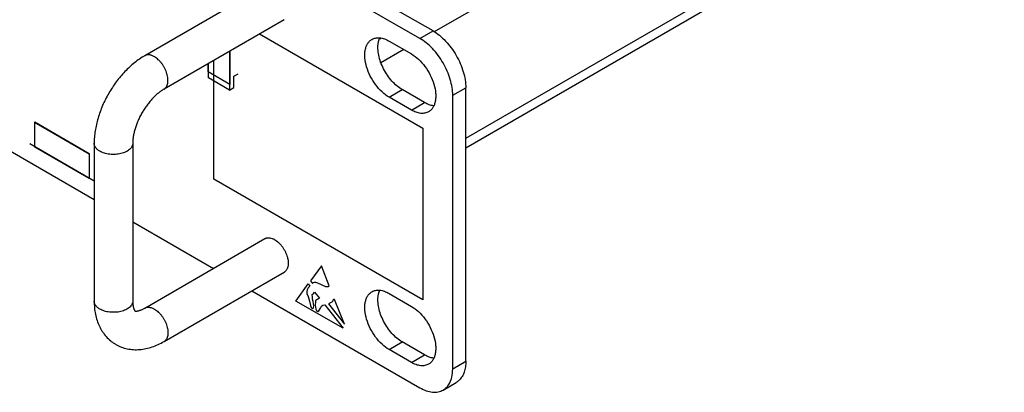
# Model space of a CAD drawing. Header units: inches. Extents: x 0 to 34, y 0 to 22.
# Tile 52 of 56: x 30.2 to 32.2, y 15.3 to 16.1. Entities that reach past the tile are written whole.
import ezdxf

# ---------------------------------------------------------------- set-up
doc = ezdxf.new("R2010")
doc.units = ezdxf.units.IN
doc.header["$LTSCALE"] = 1.87
doc.header["$MEASUREMENT"] = 0
doc.layers.get('0').update_dxf_attribs({"linetype": 'CONTINUOUS'})
doc.layers.add('02___PRT_ALL_AXES', color=7, linetype='CONTINUOUS')

msp = doc.modelspace()

# ---------------------------------------------------------------- linework, layer by layer
at = {"color": 7, "linetype": 'CONTINUOUS'}
for p, q in [((31.0289, 16.0592), (24.444, 19.8612)), ((31.0024, 16.0439), (24.4175, 19.8459)), ((30.6889, 16.1494), (30.4457, 16.009)), ((30.7279, 16.0818), (30.4847, 15.9414)), ((31.0024, 16.0439), (31.0289, 16.0592)), ((30.6174, 16.018), (30.6174, 15.9396)), ((30.6181, 16.0184), (30.6181, 15.951)), ((30.5739, 15.9765), (30.5739, 15.9929)), ((30.6181, 15.951), (30.5739, 15.9765)), ((30.5746, 15.9643), (30.5746, 15.9933)), ((30.6174, 15.9396), (30.5746, 15.9643)), ((30.6262, 15.9675), (30.635, 15.9726)), ((30.6262, 15.9447), (30.6262, 15.9675)), ((30.6174, 15.9396), (30.6262, 15.9447)), ((31.0687, 15.929), (31.0952, 15.9443)), ((31.0952, 15.3912), (31.0952, 15.9443)), ((31.0687, 15.3759), (31.0687, 15.929)), ((30.223, 15.8746), (30.3336, 15.8107)), ((30.2233, 15.8752), (30.3336, 15.8115)), ((30.2233, 15.8242), (30.2233, 15.8752)), ((30.101, 15.8581), (30.3434, 15.7181)), ((30.3434, 15.7556), (30.2131, 15.8309)), ((30.3336, 15.7605), (30.2233, 15.8242)), ((30.3434, 15.8319), (30.3434, 15.5126)), ((30.4214, 15.8319), (30.4214, 15.5126)), ((30.3336, 15.8115), (30.3336, 15.7605)), ((30.4214, 15.673), (30.5846, 15.5789)), ((30.4457, 15.4987), (30.6889, 15.6391)), ((30.4847, 15.4311), (30.7279, 15.5716)), ((30.6626, 15.5338), (31.0024, 15.3376)), ((31.0687, 15.3759), (31.0952, 15.3912)), ((31.0493, 15.333), (31.0758, 15.3483))]:
    msp.add_line(p, q, dxfattribs=at)
at = {"color": 3, "linetype": 'CONTINUOUS'}
for p, q in [((32.8099, 17.0841), (31.0315, 16.0572)), ((31.0952, 15.8421), (32.8099, 16.8322)), ((31.0952, 15.823), (32.7982, 16.8063)), ((30.9242, 16.0446), (30.9211, 16.0428)), ((30.9697, 16.0215), (30.9236, 15.9949))]:
    msp.add_line(p, q, dxfattribs=at)
at = {"color": 40, "linetype": 'CONTINUOUS'}
for p, q in [((30.678, 16.053), (31.0081, 15.8624)), ((30.5854, 15.7592), (30.5854, 15.9995)), ((31.0081, 15.8624), (31.0081, 15.5151)), ((31.0081, 15.5151), (30.5854, 15.7592)), ((30.8031, 15.5839), (30.7811, 15.5537)), ((30.8189, 15.5439), (30.8031, 15.5839)), ((30.7514, 15.5129), (30.7766, 15.5475)), ((30.7754, 15.538), (30.7741, 15.5356)), ((30.7766, 15.5397), (30.7754, 15.538)), ((30.7766, 15.5475), (30.78, 15.5431)), ((30.7783, 15.5416), (30.7766, 15.5397)), ((30.78, 15.5431), (30.7783, 15.5416)), ((30.7811, 15.5537), (30.7851, 15.5487)), ((30.7851, 15.5487), (30.7859, 15.5497)), ((30.7859, 15.5497), (30.7874, 15.5505)), ((30.7874, 15.5505), (30.7888, 15.5512)), ((30.7888, 15.5512), (30.7909, 15.5512)), ((30.7909, 15.5512), (30.7955, 15.5498)), ((30.7955, 15.5498), (30.8111, 15.5426)), ((30.8111, 15.5426), (30.8142, 15.5421)), ((30.8142, 15.5421), (30.8169, 15.5426)), ((30.8169, 15.5426), (30.819, 15.5439)), ((30.7741, 15.5356), (30.7737, 15.5323)), ((30.7737, 15.5323), (30.7739, 15.5285)), ((30.7739, 15.5285), (30.7761, 15.5221)), ((30.7761, 15.5221), (30.7787, 15.5127)), ((30.7847, 15.5264), (30.7875, 15.5286)), ((30.7854, 15.5209), (30.7847, 15.5264)), ((30.7849, 15.5165), (30.7854, 15.5209)), ((30.7865, 15.5117), (30.7849, 15.5165)), ((30.7875, 15.5286), (30.7894, 15.5311)), ((30.7894, 15.5311), (30.7989, 15.519)), ((30.7989, 15.519), (30.7924, 15.515)), ((30.8276, 15.5161), (30.8269, 15.5154)), ((30.8298, 15.5164), (30.8276, 15.5161)), ((30.8496, 15.4663), (30.8298, 15.5164)), ((30.8468, 15.4579), (30.7514, 15.5129)), ((30.7787, 15.5127), (30.7811, 15.5036)), ((30.7811, 15.5036), (30.7825, 15.5001)), ((30.7825, 15.5001), (30.7838, 15.4986)), ((30.7838, 15.4986), (30.7854, 15.498)), ((30.7854, 15.498), (30.7868, 15.4989)), ((30.7874, 15.5083), (30.7865, 15.5117)), ((30.7868, 15.4989), (30.7877, 15.503)), ((30.7877, 15.503), (30.7874, 15.5083)), ((30.7909, 15.5112), (30.7905, 15.5047)), ((30.7905, 15.5047), (30.7917, 15.4967)), ((30.7914, 15.5137), (30.7909, 15.5112)), ((30.7924, 15.515), (30.7914, 15.5137)), ((30.7917, 15.4967), (30.7934, 15.4935)), ((30.7979, 15.4932), (30.8011, 15.4988)), ((30.8011, 15.4988), (30.8034, 15.5023)), ((30.8034, 15.5023), (30.8063, 15.5045)), ((30.8063, 15.5045), (30.8097, 15.5051)), ((30.8097, 15.5051), (30.8468, 15.4579)), ((30.8189, 15.5079), (30.8176, 15.5072)), ((30.8176, 15.5072), (30.8496, 15.4663)), ((30.8214, 15.5093), (30.8189, 15.5079)), ((30.8241, 15.5107), (30.8214, 15.5093)), ((30.8253, 15.5119), (30.8241, 15.5107)), ((30.8262, 15.514), (30.8253, 15.5119)), ((30.8269, 15.5154), (30.8262, 15.514)), ((30.7934, 15.4935), (30.7957, 15.4921)), ((30.7957, 15.4921), (30.7979, 15.4932))]:
    msp.add_line(p, q, dxfattribs=at)
at = {"color": 7, "linetype": 'CONTINUOUS'}
for centre, radius, start, end in [((30.6954, 15.6278), 0.013, 114.0104, 120.0085), ((30.7214, 15.5829), 0.0131, 300.0172, 305.1156)]:
    msp.add_arc(centre, radius, start, end, dxfattribs=at)
for points, knots in [([(31.0289, 16.0592), (31.0334, 16.0566), (31.0424, 16.0503), (31.0547, 16.0387), (31.0661, 16.0251), (31.0761, 16.0099), (31.0843, 15.9936), (31.0904, 15.9769), (31.0942, 15.9605), (31.0952, 15.9496), (31.0952, 15.9443)], [0, 0, 0, 0, 0.114073, 0.237356, 0.366988, 0.500006, 0.633023, 0.762653, 0.885931, 1, 1, 1, 1]), ([(31.0687, 15.929), (31.0687, 15.9343), (31.0677, 15.9452), (31.0639, 15.9616), (31.0578, 15.9783), (31.0496, 15.9945), (31.0396, 16.0098), (31.0282, 16.0234), (31.0159, 16.035), (31.0069, 16.0412), (31.0024, 16.0439)], [0, 0, 0, 0, 0.114069, 0.237347, 0.366977, 0.499994, 0.633012, 0.762644, 0.885927, 1, 1, 1, 1]), ([(30.4457, 16.009), (30.4421, 16.0069), (30.435, 16.0024), (30.4212, 15.9921), (30.405, 15.977), (30.3876, 15.9562), (30.3724, 15.9332), (30.36, 15.9086), (30.3522, 15.8872), (30.3477, 15.8699), (30.3453, 15.8571), (30.3438, 15.8444), (30.3434, 15.836), (30.3434, 15.8319)], [0, 0, 0, 0, 0.058496, 0.118428, 0.24202, 0.369836, 0.499973, 0.630108, 0.757921, 0.820357, 0.881576, 0.941507, 1, 1, 1, 1]), ([(30.4652, 16.007), (30.4643, 16.0075), (30.4625, 16.0084), (30.4599, 16.0095), (30.4572, 16.0103), (30.4547, 16.0107), (30.4522, 16.0108), (30.4499, 16.0106), (30.4477, 16.01), (30.4463, 16.0093), (30.4457, 16.009)], [0, 0, 0, 0, 0.148449, 0.289448, 0.422758, 0.548674, 0.668007, 0.781933, 0.891988, 1, 1, 1, 1]), ([(30.4847, 15.9414), (30.4856, 15.942), (30.4875, 15.9434), (30.4896, 15.9461), (30.4913, 15.9495), (30.4923, 15.9534), (30.4928, 15.9578), (30.4927, 15.9626), (30.492, 15.9676), (30.4907, 15.9727), (30.4889, 15.978), (30.4865, 15.9831), (30.4838, 15.9881), (30.4806, 15.9928), (30.4771, 15.9972), (30.4733, 16.001), (30.4694, 16.0043), (30.4666, 16.0062), (30.4652, 16.007)], [0, 0, 0, 0, 0.042813, 0.087394, 0.135175, 0.187085, 0.24353, 0.304486, 0.369585, 0.438192, 0.509491, 0.582526, 0.656271, 0.729663, 0.801646, 0.871246, 0.937635, 1, 1, 1, 1]), ([(30.4847, 15.9414), (30.4828, 15.9403), (30.4789, 15.9378), (30.4732, 15.9335), (30.4673, 15.9284), (30.4615, 15.9226), (30.4558, 15.9161), (30.4503, 15.9092), (30.4452, 15.9017), (30.4404, 15.894), (30.436, 15.8859), (30.4322, 15.8778), (30.4289, 15.8695), (30.4262, 15.8614), (30.424, 15.8534), (30.4225, 15.8458), (30.4216, 15.8387), (30.4214, 15.8341), (30.4214, 15.8319)], [0, 0, 0, 0, 0.050037, 0.105159, 0.164608, 0.227567, 0.293291, 0.361067, 0.4302, 0.500007, 0.569814, 0.638946, 0.706722, 0.772445, 0.835402, 0.894849, 0.94997, 1, 1, 1, 1]), ([(30.3549, 15.816), (30.354, 15.8165), (30.3523, 15.8175), (30.35, 15.8193), (30.348, 15.8212), (30.3464, 15.8232), (30.3451, 15.8253), (30.3441, 15.8274), (30.3436, 15.8296), (30.3434, 15.8311), (30.3434, 15.8319)], [0, 0, 0, 0, 0.148442, 0.289437, 0.422745, 0.54866, 0.667995, 0.781923, 0.891983, 1, 1, 1, 1]), ([(30.4214, 15.8319), (30.4214, 15.8308), (30.4211, 15.8285), (30.4198, 15.8252), (30.4177, 15.8221), (30.4148, 15.8192), (30.4113, 15.8166), (30.4071, 15.8143), (30.4024, 15.8125), (30.3973, 15.811), (30.3919, 15.81), (30.3862, 15.8094), (30.3805, 15.8093), (30.3749, 15.8097), (30.3693, 15.8106), (30.3641, 15.8119), (30.3593, 15.8137), (30.3563, 15.8151), (30.3549, 15.816)], [0, 0, 0, 0, 0.042816, 0.0874, 0.135183, 0.187095, 0.243541, 0.304499, 0.369598, 0.438204, 0.509502, 0.582536, 0.656279, 0.72967, 0.801651, 0.871249, 0.937636, 1, 1, 1, 1]), ([(30.6901, 15.6397), (30.6908, 15.64), (30.6921, 15.6405), (30.6942, 15.6409), (30.6964, 15.641), (30.6995, 15.6407), (30.7028, 15.6399), (30.706, 15.6385), (30.7076, 15.6376), (30.7084, 15.6372)], [0, 0, 0, 0, 0.107752, 0.2183, 0.333066, 0.453226, 0.712597, 0.852911, 1, 1, 1, 1]), ([(30.7084, 15.6372), (30.7098, 15.6363), (30.7127, 15.6344), (30.7167, 15.631), (30.7206, 15.627), (30.7242, 15.6225), (30.7274, 15.6176), (30.7302, 15.6125), (30.7325, 15.6072), (30.7337, 15.6035), (30.7342, 15.6017)], [0, 0, 0, 0, 0.111121, 0.229551, 0.35377, 0.482213, 0.613032, 0.744247, 0.87387, 1, 1, 1, 1]), ([(30.7342, 15.6017), (30.7346, 15.6003), (30.7352, 15.5976), (30.7357, 15.5947), (30.7358, 15.5934)], [0, 0, 0, 0, 0.510834, 1, 1, 1, 1]), ([(30.7327, 15.5762), (30.7322, 15.5754), (30.731, 15.5739), (30.7296, 15.5727), (30.7289, 15.5722)], [0, 0, 0, 0, 0.5093, 1, 1, 1, 1]), ([(30.7358, 15.5857), (30.7357, 15.5848), (30.7354, 15.583), (30.7347, 15.5805), (30.7338, 15.5782), (30.7331, 15.5768), (30.7327, 15.5762)], [0, 0, 0, 0, 0.270323, 0.526499, 0.769256, 1, 1, 1, 1]), ([(30.7358, 15.5934), (30.7359, 15.592), (30.7361, 15.5895), (30.7359, 15.5869), (30.7358, 15.5857)], [0, 0, 0, 0, 0.515064, 1, 1, 1, 1]), ([(30.3434, 15.5126), (30.3434, 15.5082), (30.3438, 15.4993), (30.3457, 15.4863), (30.349, 15.4738), (30.3529, 15.4638), (30.3568, 15.4563), (30.3612, 15.4492), (30.3676, 15.4409), (30.3751, 15.4336), (30.3818, 15.4286), (30.3854, 15.4264), (30.3872, 15.4253)], [0, 0, 0, 0, 0.131204, 0.259523, 0.385402, 0.509561, 0.571227, 0.632711, 0.755244, 0.877594, 0.938795, 1, 1, 1, 1]), ([(30.3549, 15.4967), (30.354, 15.4972), (30.3523, 15.4983), (30.35, 15.5001), (30.348, 15.502), (30.3464, 15.504), (30.3451, 15.506), (30.3441, 15.5082), (30.3436, 15.5104), (30.3434, 15.5119), (30.3434, 15.5126)], [0, 0, 0, 0, 0.148442, 0.289437, 0.422745, 0.54866, 0.667995, 0.781923, 0.891983, 1, 1, 1, 1]), ([(30.4214, 15.5126), (30.4214, 15.5115), (30.4211, 15.5093), (30.4198, 15.506), (30.4177, 15.5029), (30.4148, 15.5), (30.4113, 15.4974), (30.4071, 15.4951), (30.4024, 15.4932), (30.3973, 15.4917), (30.3919, 15.4907), (30.3862, 15.4901), (30.3805, 15.4901), (30.3749, 15.4905), (30.3693, 15.4913), (30.3641, 15.4927), (30.3593, 15.4944), (30.3563, 15.4959), (30.3549, 15.4967)], [0, 0, 0, 0, 0.042816, 0.0874, 0.135183, 0.187095, 0.243541, 0.304499, 0.369598, 0.438204, 0.509502, 0.582536, 0.656279, 0.72967, 0.801651, 0.871249, 0.937636, 1, 1, 1, 1]), ([(30.4214, 15.5126), (30.4214, 15.5118), (30.4215, 15.5101), (30.4216, 15.5075), (30.4219, 15.5049), (30.4223, 15.5023), (30.4227, 15.5002), (30.4232, 15.4986), (30.4236, 15.4973), (30.4241, 15.4961), (30.4246, 15.4952), (30.425, 15.4944), (30.4254, 15.4936), (30.4258, 15.4931), (30.4262, 15.4929)], [0, 0, 0, 0, 0.124229, 0.249381, 0.374815, 0.500082, 0.624986, 0.687342, 0.749693, 0.812152, 0.874902, 0.90642, 0.937813, 1, 1, 1, 1]), ([(30.4262, 15.4929), (30.4262, 15.4929), (30.4262, 15.4929), (30.4262, 15.4928), (30.4262, 15.4928), (30.4262, 15.4928), (30.4263, 15.4928), (30.4264, 15.4928), (30.4265, 15.4928), (30.4266, 15.4927), (30.4268, 15.4927), (30.4271, 15.4926), (30.4277, 15.4926), (30.4285, 15.4926), (30.4296, 15.4927), (30.4309, 15.4928), (30.4324, 15.4931), (30.4342, 15.4936), (30.4362, 15.4942), (30.4383, 15.495), (30.4416, 15.4964), (30.444, 15.4977), (30.4457, 15.4987)], [0, 0, 0, 0, 0.000168, 0.000562, 0.001414, 0.002993, 0.005568, 0.00941, 0.014786, 0.021963, 0.031134, 0.042429, 0.071949, 0.111765, 0.163137, 0.226509, 0.302025, 0.389877, 0.489776, 0.60118, 0.723609, 1, 1, 1, 1]), ([(30.4457, 15.4987), (30.4463, 15.499), (30.4477, 15.4997), (30.4499, 15.5003), (30.4522, 15.5005), (30.4547, 15.5004), (30.4572, 15.5), (30.4599, 15.4992), (30.4625, 15.4982), (30.4643, 15.4972), (30.4652, 15.4967)], [0, 0, 0, 0, 0.108012, 0.218067, 0.331993, 0.451326, 0.577242, 0.710552, 0.851551, 1, 1, 1, 1]), ([(30.4652, 15.4967), (30.4666, 15.4959), (30.4694, 15.4941), (30.4733, 15.4907), (30.4771, 15.4869), (30.4806, 15.4825), (30.4838, 15.4778), (30.4865, 15.4728), (30.4889, 15.4677), (30.4907, 15.4624), (30.492, 15.4573), (30.4927, 15.4523), (30.4928, 15.4475), (30.4923, 15.4432), (30.4913, 15.4392), (30.4896, 15.4358), (30.4875, 15.4331), (30.4856, 15.4317), (30.4847, 15.4311)], [0, 0, 0, 0, 0.062365, 0.128754, 0.198354, 0.270337, 0.343729, 0.417474, 0.490509, 0.561808, 0.630415, 0.695514, 0.75647, 0.812915, 0.864825, 0.912606, 0.957187, 1, 1, 1, 1]), ([(30.3872, 15.4253), (30.389, 15.4243), (30.3927, 15.4223), (30.4004, 15.419), (30.4104, 15.4161), (30.4208, 15.4147), (30.4292, 15.4145), (30.4376, 15.4149), (30.4482, 15.4165), (30.4607, 15.4199), (30.4729, 15.4248), (30.4808, 15.4289), (30.4847, 15.4311)], [0, 0, 0, 0, 0.061201, 0.1224, 0.244748, 0.367285, 0.428767, 0.490434, 0.614594, 0.740474, 0.868807, 1, 1, 1, 1]), ([(31.0952, 15.3912), (31.0952, 15.3874), (31.0947, 15.38), (31.0924, 15.3696), (31.0884, 15.3606), (31.0846, 15.3556), (31.0825, 15.3535)], [0, 0, 0, 0, 0.282982, 0.542886, 0.780274, 1, 1, 1, 1]), ([(31.0654, 15.3541), (31.066, 15.3557), (31.068, 15.3628), (31.0687, 15.3702), (31.0687, 15.3759)], [0, 0, 0, 0, 0.234373, 1, 1, 1, 1]), ([(31.0024, 15.3376), (31.0065, 15.3352), (31.0147, 15.3313), (31.0273, 15.3283), (31.0391, 15.3286), (31.0462, 15.3312), (31.0493, 15.333)], [0, 0, 0, 0, 0.289542, 0.549115, 0.782256, 1, 1, 1, 1]), ([(31.0493, 15.333), (31.0511, 15.334), (31.0546, 15.3366), (31.0608, 15.3433), (31.0639, 15.3496), (31.0654, 15.3541)], [0, 0, 0, 0, 0.235738, 0.477735, 1, 1, 1, 1]), ([(31.0825, 15.3535), (31.082, 15.353), (31.08, 15.351), (31.0776, 15.3493), (31.0758, 15.3483)], [0, 0, 0, 0, 0.252864, 1, 1, 1, 1])]:
    msp.add_open_spline(points, degree=3, knots=knots, dxfattribs=at)
at = {"layer": '02___PRT_ALL_AXES', "color": 7, "linetype": 'CONTINUOUS'}
for p, q in [((30.94, 16.0387), (30.9852, 16.0125)), ((30.94, 15.9252), (30.9665, 15.9405)), ((31.0118, 15.9143), (30.9665, 15.9405)), ((30.9852, 15.899), (30.94, 15.9252)), ((30.9852, 15.899), (31.0118, 15.9143)), ((30.94, 15.5284), (30.9852, 15.5022)), ((30.94, 15.4149), (30.9665, 15.4302)), ((31.0118, 15.4041), (30.9665, 15.4302)), ((30.9852, 15.3887), (30.94, 15.4149)), ((30.9852, 15.3887), (31.0118, 15.4041))]:
    msp.add_line(p, q, dxfattribs=at)
for points, knots in [([(30.94, 15.9252), (30.9348, 15.9281), (30.9249, 15.9358), (30.9121, 15.9504), (30.9016, 15.9675), (30.8942, 15.9858), (30.891, 16.0012), (30.8907, 16.0128), (30.8916, 16.0206), (30.8935, 16.0276), (30.8964, 16.0337), (30.9003, 16.0386), (30.9035, 16.0411), (30.9052, 16.0421)], [0, 0, 0, 0, 0.128617, 0.270229, 0.417318, 0.56163, 0.695264, 0.756269, 0.812766, 0.86471, 0.912537, 0.957149, 1, 1, 1, 1]), ([(30.9052, 16.0421), (30.9075, 16.0434), (30.9128, 16.0453), (30.9215, 16.0456), (30.9309, 16.0433), (30.9369, 16.0404), (30.94, 16.0387)], [0, 0, 0, 0, 0.217698, 0.450883, 0.710603, 1, 1, 1, 1]), ([(30.9665, 15.9405), (30.9628, 15.9426), (30.9554, 15.9479), (30.9453, 15.9577), (30.9363, 15.9694), (30.9286, 15.9823), (30.9227, 15.9959), (30.9188, 16.0095), (30.9171, 16.0226), (30.9175, 16.0311), (30.9181, 16.035)], [0, 0, 0, 0, 0.116532, 0.243205, 0.376297, 0.511947, 0.645915, 0.774061, 0.892877, 1, 1, 1, 1]), ([(30.9181, 16.035), (30.9183, 16.036), (30.919, 16.0395), (30.9201, 16.0431), (30.9213, 16.0455)], [0, 0, 0, 0, 0.262599, 1, 1, 1, 1]), ([(30.9852, 16.0125), (30.9904, 16.0096), (31.0004, 16.0019), (31.0132, 15.9873), (31.0237, 15.9702), (31.0311, 15.9519), (31.0342, 15.9365), (31.0345, 15.9249), (31.0337, 15.9171), (31.0318, 15.9101), (31.0289, 15.904), (31.025, 15.8991), (31.0217, 15.8966), (31.02, 15.8956)], [0, 0, 0, 0, 0.128617, 0.270229, 0.417318, 0.56163, 0.695264, 0.756269, 0.812766, 0.86471, 0.912537, 0.957149, 1, 1, 1, 1]), ([(31.03, 15.9079), (31.0269, 15.9082), (31.0206, 15.9098), (31.0147, 15.9126), (31.0118, 15.9143)], [0, 0, 0, 0, 0.474022, 1, 1, 1, 1]), ([(31.02, 15.8956), (31.0177, 15.8943), (31.0124, 15.8924), (31.0037, 15.8921), (30.9944, 15.8944), (30.9883, 15.8973), (30.9852, 15.899)], [0, 0, 0, 0, 0.217698, 0.450883, 0.710603, 1, 1, 1, 1]), ([(30.94, 15.4149), (30.9348, 15.4178), (30.9249, 15.4255), (30.9121, 15.4401), (30.9016, 15.4572), (30.8942, 15.4755), (30.891, 15.4909), (30.8907, 15.5025), (30.8916, 15.5103), (30.8935, 15.5173), (30.8964, 15.5234), (30.9003, 15.5283), (30.9035, 15.5308), (30.9052, 15.5318)], [0, 0, 0, 0, 0.128617, 0.270229, 0.417318, 0.56163, 0.695264, 0.756269, 0.812766, 0.86471, 0.912537, 0.957149, 1, 1, 1, 1]), ([(30.9052, 15.5318), (30.9075, 15.5331), (30.9128, 15.535), (30.9215, 15.5353), (30.9309, 15.533), (30.9369, 15.5301), (30.94, 15.5284)], [0, 0, 0, 0, 0.217698, 0.450883, 0.710603, 1, 1, 1, 1]), ([(30.9665, 15.4302), (30.9628, 15.4324), (30.9554, 15.4376), (30.9453, 15.4475), (30.9363, 15.4591), (30.9286, 15.472), (30.9227, 15.4856), (30.9188, 15.4992), (30.9171, 15.5123), (30.9175, 15.5208), (30.9181, 15.5247)], [0, 0, 0, 0, 0.116532, 0.243205, 0.376297, 0.511947, 0.645915, 0.774061, 0.892877, 1, 1, 1, 1]), ([(30.9181, 15.5247), (30.9183, 15.5257), (30.919, 15.5293), (30.9201, 15.5328), (30.9213, 15.5352)], [0, 0, 0, 0, 0.262599, 1, 1, 1, 1]), ([(30.9852, 15.5022), (30.9904, 15.4993), (31.0004, 15.4916), (31.0132, 15.477), (31.0237, 15.4599), (31.0311, 15.4416), (31.0342, 15.4262), (31.0345, 15.4146), (31.0337, 15.4068), (31.0318, 15.3998), (31.0289, 15.3937), (31.025, 15.3888), (31.0217, 15.3863), (31.02, 15.3853)], [0, 0, 0, 0, 0.128617, 0.270229, 0.417318, 0.56163, 0.695264, 0.756269, 0.812766, 0.86471, 0.912537, 0.957149, 1, 1, 1, 1]), ([(31.03, 15.3976), (31.0269, 15.3979), (31.0206, 15.3995), (31.0147, 15.4024), (31.0118, 15.4041)], [0, 0, 0, 0, 0.474022, 1, 1, 1, 1]), ([(31.02, 15.3853), (31.0177, 15.384), (31.0124, 15.3821), (31.0037, 15.3818), (30.9944, 15.3841), (30.9883, 15.387), (30.9852, 15.3887)], [0, 0, 0, 0, 0.217698, 0.450883, 0.710603, 1, 1, 1, 1])]:
    msp.add_open_spline(points, degree=3, knots=knots, dxfattribs=at)

doc.saveas('drawing.dxf')
